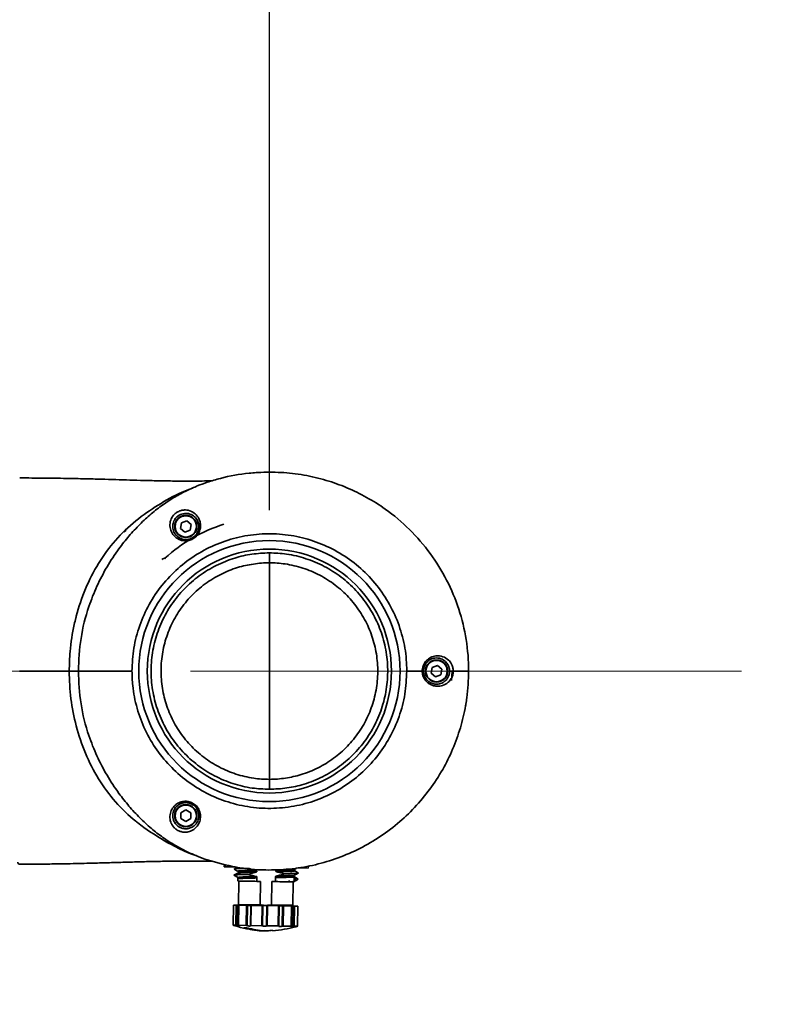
# Model space of a CAD drawing. Header units: millimetres. Extents: x 3 to 297, y 2 to 209.
# Tile 42 of 46: x 182.4 to 187.05, y 151.01 to 157.13. Entities that reach past the tile are written whole.
import ezdxf

# ---------------------------------------------------------------- set-up
doc = ezdxf.new("R2010")
doc.units = ezdxf.units.MM
doc.linetypes.add('CENTERX2', pattern=[20.32, 12.7, -2.54, 2.54, -2.54])
doc.layers.add('尺寸线', color=5, linetype='Continuous')
doc.styles.add('SLDTEXTSTYLE2', font='TXT', dxfattribs={"width": 0.7})
doc.dimstyles.new('SLDDIMSTYLE1', dxfattribs={"dimtxt": 3, "dimasz": 3, "dimexe": 0, "dimexo": 0.0625, "dimgap": 0.75, "dimtad": 2, "dimlfac": 40, "dimrnd": 1e-09, "dimzin": 12, "dimdsep": 46, "dimtxsty": 'SLDTEXTSTYLE2', "dimsah": 1, "dimcen": 0.09, "dimadec": 0, "dimazin": 3, "dimtfac": 1, "dimtmove": 0, "dimatfit": 0, "dimfxl": 0, "dimfrac": 2, "dimtolj": 1, "dimtzin": 12, "dimarcsym": 0})
doc.dimstyles.new('SLDDIMSTYLE2', dxfattribs={"dimtxt": 0.18, "dimasz": 0.9, "dimexe": 0, "dimexo": 0.0625, "dimgap": 0, "dimtad": 0, "dimtih": 1, "dimtoh": 1, "dimdec": 0, "dimrnd": 1e-09, "dimzin": 0, "dimdsep": 46, "dimtxsty": 'Standard', "dimblk1": 'DOT', "dimblk2": 'DOT', "dimsah": 1, "dimcen": 0.09, "dimadec": 0, "dimazin": 0, "dimtfac": 0.9, "dimtdec": 0, "dimtofl": 0, "dimtmove": 0, "dimatfit": 3, "dimldrblk": 'DOT', "dimfxl": 0, "dimfrac": 2, "dimtolj": 1, "dimtzin": 0, "dimarcsym": 0})
doc.dimstyles.new('SLDDIMSTYLE7', dxfattribs={"dimtxt": 3, "dimasz": 3, "dimexe": 0, "dimexo": 0.0625, "dimgap": 0.75, "dimtad": 0, "dimtih": 1, "dimtoh": 1, "dimlfac": 40, "dimrnd": 1e-09, "dimzin": 12, "dimdsep": 46, "dimtxsty": 'SLDTEXTSTYLE2', "dimsah": 1, "dimcen": 0, "dimadec": 0, "dimazin": 3, "dimtfac": 1, "dimtofl": 0, "dimtmove": 0, "dimatfit": 3, "dimfxl": 0, "dimfrac": 2, "dimtolj": 1, "dimtzin": 12, "dimarcsym": 0})

# ---------------------------------------------------------------- blocks, each defined once
blk = doc.blocks.new('_D_5')
at = {"layer": '尺寸线'}
for p, q in [((173.3283, 175.598), (181.8585, 181.6196)), ((181.8585, 181.6196), (192.1752, 181.6196)), ((141.4263, 153.0777), (173.3283, 175.598))]:
    blk.add_line(p, q, dxfattribs=at)
blk.add_solid([(173.3283, 175.598), (176.0387, 176.9604), (175.5197, 177.6957)], dxfattribs=at)
at = {"layer": '尺寸线', "insert": (183.446, 185.4868), "char_height": 3, "attachment_point": 1, "style": 'SLDTEXTSTYLE2'}
blk.add_mtext('R1562', dxfattribs=at)
blk = doc.blocks.new('_D_6')
at = {"layer": '尺寸线'}
for p, q in [((180.4996, 154.0776), (180.4996, 159.3779)), ((183.9496, 154.0776), (183.9496, 159.3779)), ((180.4996, 158.3779), (174.4996, 158.3779)), ((180.4996, 158.3779), (183.9496, 158.3779)), ((183.9496, 158.3779), (192.2629, 158.3779))]:
    blk.add_line(p, q, dxfattribs=at)
for points in [[(180.4996, 158.3779), (177.4996, 158.8279), (177.4996, 157.9279)], [(183.9496, 158.3779), (186.9496, 157.9279), (186.9496, 158.8279)]]:
    blk.add_solid(points, dxfattribs=at)
at = {"layer": '尺寸线', "insert": (187.0254, 162.2451), "char_height": 3, "attachment_point": 1, "rotation": 0, "style": 'SLDTEXTSTYLE2'}
blk.add_mtext('138', dxfattribs=at)
blk = doc.blocks.new('_Dot')
at = {"color": 0, "linetype": 'ByBlock', "lineweight": -2}
blk.add_line((-0.5, 0), (-1, 0), dxfattribs=at)
at = {"color": 0, "linetype": 'ByBlock', "const_width": 0.5}
blk.add_lwpolyline([(-0.25, 0, 1), (0.25, 0, 1)], format="xyb", close=True, dxfattribs=at)

msp = doc.modelspace()

# ---------------------------------------------------------------- linework, layer by layer
at = {"color": 7, "linetype": 'Continuous', "lineweight": 35}
for p, q in [((183.40299, 153.9988), (183.39731, 153.96338)), ((183.43651, 154.01159), (183.40299, 153.9988)), ((183.46435, 153.98895), (183.43651, 154.01159)), ((183.45866, 153.95353), (183.46435, 153.98895)), ((183.39731, 153.96338), (183.42514, 153.94074)), ((183.42514, 153.94074), (183.45866, 153.95353)), ((183.94958, 153.75032), (183.94958, 153.81213)), ((184.80267, 153.07764), (184.89825, 153.07764)), ((184.95924, 153.1003), (184.95356, 153.06488)), ((184.99276, 153.11308), (184.95924, 153.1003)), ((185.0206, 153.09045), (184.99276, 153.11308)), ((185.01491, 153.05503), (185.0206, 153.09045)), ((185.08434, 153.07764), (185.0803, 153.01934)), ((184.95356, 153.06488), (184.98139, 153.04224)), ((184.98139, 153.04224), (185.01491, 153.05503)), ((183.94958, 152.34315), (183.94958, 152.40497)), ((183.43083, 152.21504), (183.39976, 152.1971)), ((183.46189, 152.1971), (183.43083, 152.21504)), ((183.39976, 152.1971), (183.39976, 152.16122)), ((183.39976, 152.16122), (183.43083, 152.14329)), ((183.43083, 152.14329), (183.46189, 152.16122)), ((183.46189, 152.16122), (183.46189, 152.1971)), ((183.66974, 151.8619), (183.66998, 151.8778)), ((183.66974, 151.8619), (183.6773, 151.86178)), ((183.67752, 151.8759), (183.6773, 151.86178)), ((183.6773, 151.86178), (183.73758, 151.86083)), ((183.73125, 151.84716), (183.73032, 151.84737)), ((183.75024, 151.85877), (183.73046, 151.84774)), ((184.10746, 151.84697), (184.11581, 151.85162)), ((184.11841, 151.85487), (184.19119, 151.85373)), ((184.19119, 151.85373), (184.19139, 151.86648)), ((183.73064, 151.80967), (183.72973, 151.80988)), ((183.7298, 151.80978), (183.75477, 151.79481)), ((183.75275, 151.823), (183.72988, 151.81025)), ((183.75433, 151.78654), (183.75412, 151.77306)), ((183.75446, 151.79518), (183.75433, 151.78654)), ((183.75515, 151.82664), (183.75609, 151.82691)), ((183.87153, 151.79207), (183.87121, 151.77123)), ((183.87167, 151.8007), (183.87153, 151.79207)), ((183.87221, 151.83531), (183.87217, 151.83246)), ((183.98781, 151.7694), (183.9882, 151.7943)), ((183.9882, 151.7943), (183.98829, 151.80004)), ((183.98883, 151.83468), (183.98888, 151.83754)), ((184.10434, 151.79951), (184.10327, 151.79983)), ((184.10443, 151.80587), (184.10344, 151.80557)), ((184.1039, 151.77065), (184.10435, 151.79951)), ((184.10458, 151.79981), (184.10467, 151.80555)), ((184.11156, 151.7958), (184.10458, 151.79998)), ((184.12981, 151.82271), (184.10734, 151.83618)), ((184.11121, 151.77522), (184.11154, 151.7958)), ((184.11121, 151.77522), (184.1279, 151.78573)), ((184.1279, 151.78573), (184.11154, 151.7958)), ((184.12908, 151.82281), (184.12987, 151.82263)), ((183.76036, 151.77297), (183.75809, 151.62798)), ((183.89414, 151.77087), (183.87121, 151.77123)), ((183.89187, 151.62589), (183.89414, 151.77087)), ((183.96488, 151.76976), (183.96261, 151.62478)), ((183.98781, 151.7694), (183.96488, 151.76976)), ((184.07283, 151.76807), (184.07295, 151.77607)), ((184.09555, 151.6227), (184.09782, 151.76768)), ((184.10406, 151.76758), (184.10412, 151.77095)), ((183.72708, 151.62347), (183.72513, 151.49847)), ((183.72709, 151.62347), (183.72513, 151.49848)), ((183.72708, 151.62347), (183.72709, 151.62347)), ((183.74338, 151.62321), (183.72709, 151.62347)), ((183.74143, 151.49823), (183.74338, 151.62321)), ((183.74338, 151.62321), (183.74878, 151.62313)), ((183.74878, 151.62313), (183.74681, 151.49702)), ((183.7587, 151.62297), (183.74878, 151.62313)), ((183.7587, 151.62297), (183.75674, 151.49773)), ((183.75952, 151.62296), (183.75756, 151.49798)), ((183.75809, 151.62798), (183.76301, 151.62291)), ((183.75809, 151.62798), (183.89187, 151.62589)), ((183.7587, 151.62297), (183.75952, 151.62296)), ((183.80786, 151.6222), (183.75952, 151.62296)), ((183.8059, 151.49722), (183.80786, 151.6222)), ((183.80786, 151.6222), (183.814, 151.62211)), ((183.814, 151.62211), (183.81202, 151.496)), ((183.834, 151.62179), (183.814, 151.62211)), ((183.834, 151.62179), (183.83203, 151.49598)), ((183.834, 151.62179), (183.83675, 151.62175)), ((183.83675, 151.62175), (183.8348, 151.49677)), ((183.90418, 151.62069), (183.83675, 151.62175)), ((183.90222, 151.49571), (183.90418, 151.62069)), ((183.90418, 151.62069), (183.90942, 151.62061)), ((183.90942, 151.62061), (183.90745, 151.4945)), ((183.93305, 151.62024), (183.90942, 151.62061)), ((183.93107, 151.49413), (183.93305, 151.62024)), ((183.93305, 151.62024), (183.9381, 151.62016)), ((183.9381, 151.62016), (183.93614, 151.49518)), ((184.00655, 151.61909), (183.9381, 151.62016)), ((184.09555, 151.6227), (183.96261, 151.62478)), ((184.0046, 151.49411), (184.00655, 151.61909)), ((184.00655, 151.61909), (184.00956, 151.61904)), ((184.00759, 151.49316), (184.00956, 151.61904)), ((184.03028, 151.61872), (184.00956, 151.61904)), ((184.02831, 151.49261), (184.03028, 151.61872)), ((184.03028, 151.61872), (184.03641, 151.61862)), ((184.03641, 151.61862), (184.03445, 151.49364)), ((184.08754, 151.61782), (184.03641, 151.61862)), ((184.08558, 151.49284), (184.08754, 151.61782)), ((184.08656, 151.49253), (184.08852, 151.61781)), ((184.08754, 151.61782), (184.08852, 151.61781)), ((184.09977, 151.61763), (184.08852, 151.61781)), ((184.09047, 151.61778), (184.09555, 151.6227)), ((184.0978, 151.49152), (184.09977, 151.61763)), ((184.09977, 151.61763), (184.10533, 151.61754)), ((184.10533, 151.61754), (184.10337, 151.49256)), ((184.12544, 151.61723), (184.10533, 151.61754)), ((184.12348, 151.49224), (184.12544, 151.61723)), ((184.12352, 151.49222), (184.12547, 151.61723)), ((184.12445, 151.49221), (184.1264, 151.61721)), ((184.12544, 151.61723), (184.12547, 151.61723)), ((184.12547, 151.61723), (184.1264, 151.61721)), ((183.74143, 151.49823), (183.72513, 151.49848)), ((183.8059, 151.49722), (183.75756, 151.49798)), ((183.8045, 151.48227), (183.80444, 151.47884)), ((183.90222, 151.49571), (183.8348, 151.49677)), ((184.0046, 151.49411), (183.93614, 151.49518)), ((184.08558, 151.49284), (184.03445, 151.49364)), ((184.12348, 151.49224), (184.10337, 151.49256))]:
    msp.add_line(p, q, dxfattribs=at)
at = {"color": 7, "linetype": 'Continuous', "lineweight": 35, "flags": 128}
msp.add_lwpolyline([(184.89825, 153.07764), (184.89987, 153.07764), (184.90135, 153.07764), (184.90265, 153.07765), (184.90376, 153.07765), (184.90465, 153.07765), (184.9053, 153.07765), (184.90569, 153.07765), (184.90583, 153.07765)], dxfattribs=at)
at = {"color": 7, "linetype": 'Continuous', "lineweight": 35}
for centre, radius in [((183.43083, 153.97616), 0.06875), ((183.43083, 153.97616), 0.06625), ((183.94958, 153.07764), 0.81096), ((183.94958, 153.07764), 0.75797), ((184.98708, 153.07766), 0.06875), ((184.98708, 153.07766), 0.06625), ((183.43083, 152.17916), 0.06875), ((183.43083, 152.17916), 0.06625)]:
    msp.add_circle(centre, radius, dxfattribs=at)
for centre, radius, start, end in [((183.94958, 153.07766), 0.955, 107.182332, 132.805441), ((183.29967, 153.75333), 0.025, 72.466666, 133.88654), ((185.0774, 131.54038), 21.53727, 89.96358, 90.024141), ((182.39958, 151.89015), 0.0125, 179.9999, 272.92012), ((183.95521, 152.21222), 0.75, 252.991194, 264.243664), ((183.91683, 152.21282), 0.75, 274.00687, 285.201227)]:
    msp.add_arc(centre, radius, start, end, dxfattribs=at)
for points, knots in [([(185.18669, 153.07764), (185.18669, 153.07764), (185.18669, 153.143), (185.17603, 153.27396), (185.13001, 153.46498), (185.05424, 153.64526), (184.95124, 153.81249), (184.82242, 153.96126), (184.6866, 154.07574), (184.5541, 154.1594), (184.43122, 154.2193), (184.30078, 154.26608), (184.16382, 154.29804), (184.02198, 154.31438), (183.92302, 154.31439), (183.85699, 154.3102), (183.77853, 154.30336), (183.6758, 154.2856), (183.59072, 154.25922), (183.56327, 154.25072)], [0, 0, 0, 0, 0.0000006, 0.0810064, 0.1620194, 0.2433211, 0.32464, 0.4087623, 0.4929051, 0.5521295, 0.6115287, 0.6707647, 0.7332847, 0.7959939, 0.858517, 0.8634505, 0.8831873, 0.9623124, 1, 1, 1, 1]), ([(183.59494, 154.26005), (183.5889, 154.25988), (183.56472, 154.25919), (183.51295, 154.25833), (183.44568, 154.2579), (183.36452, 154.25828), (183.27248, 154.25972), (183.17619, 154.26204), (183.0836, 154.26466), (182.99515, 154.26728), (182.9025, 154.26995), (182.8, 154.27262), (182.68124, 154.27513), (182.54587, 154.27715), (182.44972, 154.27743), (182.3996, 154.27758)], [0, 0, 0, 0, 0.0168849, 0.0676187, 0.1243407, 0.1874021, 0.2702554, 0.3552434, 0.4286847, 0.5023811, 0.5769749, 0.6609288, 0.7592255, 0.8744957, 1, 1, 1, 1]), ([(183.56327, 154.25072), (183.54331, 154.24353), (183.50339, 154.22916), (183.43499, 154.19881), (183.36223, 154.16021), (183.28803, 154.11246), (183.21556, 154.05586), (183.14458, 153.99018), (183.07726, 153.91729), (183.00785, 153.82974), (182.93967, 153.72621), (182.87684, 153.60581), (182.81885, 153.45829), (182.77316, 153.2817), (182.76676, 153.14566), (182.76356, 153.07764)], [0, 0, 0, 0, 0.0602166, 0.1204296, 0.1832653, 0.2461087, 0.3089355, 0.3717638, 0.434601, 0.497445, 0.5812339, 0.6650185, 0.7488046, 0.8743998, 1, 1, 1, 1]), ([(183.47246, 154.21453), (183.45075, 154.20625), (183.37673, 154.17802), (183.25803, 154.11078), (183.11698, 154.01385), (182.99044, 153.8933), (182.88507, 153.74985), (182.8043, 153.58985), (182.76474, 153.47274), (182.74537, 153.39767), (182.7284, 153.32579), (182.71062, 153.21557), (182.70805, 153.11835), (182.70697, 153.07764)], [0, 0, 0, 0, 0.0491827, 0.1676764, 0.2857433, 0.4070372, 0.5283218, 0.6490308, 0.7697977, 0.7768623, 0.8051245, 0.9184129, 1, 1, 1, 1]), ([(183.43004, 153.88689), (183.42763, 153.88692), (183.41296, 153.88711), (183.38503, 153.89492), (183.3541, 153.91866), (183.33507, 153.9519), (183.32982, 153.98813), (183.33685, 154.02005), (183.35156, 154.04397), (183.36809, 154.05997), (183.38631, 154.07106), (183.40756, 154.07788), (183.42735, 154.07938), (183.45446, 154.07599), (183.48276, 154.06263), (183.50719, 154.03626), (183.52014, 154.00648), (183.52318, 153.9764), (183.51744, 153.94775), (183.50355, 153.92217), (183.48221, 153.90185), (183.45637, 153.88923), (183.43835, 153.88763), (183.43004, 153.88689)], [0, 0, 0, 0, 0.01075578, 0.06558536, 0.13050411, 0.20330019, 0.2735753, 0.34063301, 0.3845664, 0.41261471, 0.44362475, 0.47452647, 0.51093569, 0.54017139, 0.61973485, 0.68749191, 0.74404184, 0.79286949, 0.83715412, 0.87918893, 0.92064278, 0.96335728, 1, 1, 1, 1]), ([(183.43262, 153.89493), (183.43975, 153.89563), (183.45518, 153.89715), (183.47745, 153.90807), (183.49594, 153.92547), (183.50808, 153.94728), (183.5132, 153.97162), (183.51076, 153.99706), (183.49982, 154.0221), (183.47908, 154.04412), (183.45511, 154.05521), (183.43192, 154.05795), (183.41506, 154.05661), (183.39769, 154.05102), (183.38676, 154.04466), (183.37743, 154.03771), (183.36659, 154.02728), (183.35396, 154.00684), (183.34783, 153.97988), (183.35213, 153.94799), (183.36887, 153.91999), (183.39583, 153.90093), (183.41796, 153.89496), (183.43056, 153.89494), (183.43262, 153.89493)], [0, 0, 0, 0, 0.0357739, 0.0774505, 0.1179032, 0.158996, 0.2025451, 0.2510839, 0.3080688, 0.3771856, 0.4586493, 0.4883179, 0.5247431, 0.5550485, 0.5800576, 0.5852843, 0.6128651, 0.6569692, 0.7254579, 0.7973765, 0.8810799, 0.9356543, 0.9894852, 1, 1, 1, 1]), ([(183.04855, 153.9418), (183.05073, 153.94418), (183.05472, 153.94855), (183.05922, 153.95233), (183.06126, 153.95404)], [0, 0, 0, 0, 0.5448375, 1, 1, 1, 1]), ([(183.09648, 153.07764), (183.09887, 153.1256), (183.10365, 153.22152), (183.14096, 153.36139), (183.19993, 153.49305), (183.28021, 153.61315), (183.37976, 153.71774), (183.49518, 153.80454), (183.62376, 153.87027), (183.7614, 153.91397), (183.90449, 153.93344), (184.04883, 153.92911), (184.1903, 153.90012), (184.32508, 153.84826), (184.44898, 153.77407), (184.55899, 153.68052), (184.65133, 153.56951), (184.72425, 153.44482), (184.77438, 153.3095), (184.79931, 153.18544), (184.80174, 153.10758), (184.80267, 153.07764)], [0, 0, 0, 0, 0.05369255, 0.10738511, 0.16107767, 0.21477023, 0.26846278, 0.32215534, 0.3758479, 0.42954045, 0.48323301, 0.53692557, 0.59061812, 0.64431068, 0.69800324, 0.7516958, 0.80538835, 0.85908091, 0.91277347, 0.96646602, 1, 1, 1, 1]), ([(183.94958, 152.34315), (183.91395, 152.34466), (183.83705, 152.34791), (183.72155, 152.37615), (183.60688, 152.42391), (183.50214, 152.49098), (183.40983, 152.57425), (183.33316, 152.67214), (183.27363, 152.78129), (183.23369, 152.89903), (183.21364, 153.02174), (183.21492, 153.14606), (183.23662, 153.26849), (183.27898, 153.38538), (183.33998, 153.49372), (183.41865, 153.59001), (183.51207, 153.67203), (183.61817, 153.73693), (183.72892, 153.78128), (183.84047, 153.80736), (183.91321, 153.81054), (183.94958, 153.81213)], [0, 0, 0, 0, 0.046328, 0.1000196, 0.1537112, 0.2074028, 0.2610944, 0.3147861, 0.3684777, 0.4221693, 0.4758609, 0.5295525, 0.5832442, 0.6369358, 0.6906274, 0.744319, 0.7980106, 0.8517022, 0.9053939, 0.9526969, 1, 1, 1, 1]), ([(183.94958, 153.81213), (183.9852, 153.81063), (184.06211, 153.80738), (184.1776, 153.77914), (184.29227, 153.73137), (184.39701, 153.66431), (184.48932, 153.58104), (184.56599, 153.48315), (184.62552, 153.374), (184.66547, 153.25626), (184.68551, 153.13355), (184.68423, 153.00923), (184.66253, 152.8868), (184.62017, 152.76991), (184.55917, 152.66157), (184.48051, 152.56528), (184.38708, 152.48326), (184.28099, 152.41836), (184.17023, 152.37401), (184.05869, 152.34792), (183.98595, 152.34474), (183.94958, 152.34315)], [0, 0, 0, 0, 0.046328, 0.1000196, 0.1537112, 0.2074028, 0.2610944, 0.3147861, 0.3684777, 0.4221693, 0.4758609, 0.5295525, 0.5832442, 0.6369358, 0.6906274, 0.744319, 0.7980106, 0.8517022, 0.9053939, 0.9526969, 1, 1, 1, 1]), ([(183.94958, 153.75032), (183.94958, 153.75032), (183.91629, 153.75032), (183.84963, 153.74528), (183.74749, 153.72226), (183.64606, 153.68138), (183.54889, 153.62202), (183.46333, 153.54688), (183.39129, 153.4587), (183.33542, 153.35948), (183.29663, 153.25242), (183.27675, 153.1403), (183.27558, 153.02644), (183.29394, 152.91406), (183.33052, 152.80623), (183.38504, 152.70627), (183.45526, 152.61662), (183.5398, 152.54034), (183.63572, 152.47899), (183.74075, 152.43498), (183.8465, 152.41007), (183.91698, 152.40497), (183.94958, 152.40497), (183.94958, 152.40497)], [0, 0, 0, 0, 0.0000007, 0.0473034, 0.0946061, 0.1482978, 0.2019894, 0.255681, 0.3093726, 0.3630642, 0.4167558, 0.4704475, 0.5241391, 0.5778307, 0.6315223, 0.6852139, 0.7389056, 0.7925972, 0.8462888, 0.8999804, 0.953672, 0.9999993, 1, 1, 1, 1]), ([(183.94958, 152.40497), (183.94958, 152.40497), (183.98286, 152.40497), (184.04952, 152.41001), (184.15166, 152.43302), (184.25309, 152.47391), (184.35026, 152.53327), (184.43582, 152.60841), (184.50786, 152.69659), (184.56373, 152.79581), (184.60252, 152.90286), (184.6224, 153.01498), (184.62357, 153.12885), (184.60521, 153.24122), (184.56863, 153.34906), (184.51411, 153.44902), (184.44389, 153.53867), (184.35936, 153.61495), (184.26343, 153.6763), (184.1584, 153.72031), (184.05265, 153.74522), (183.98217, 153.75032), (183.94958, 153.75032), (183.94958, 153.75032)], [0, 0, 0, 0, 0.0000007, 0.0473034, 0.0946061, 0.1482978, 0.2019894, 0.255681, 0.3093726, 0.3630642, 0.4167558, 0.4704475, 0.5241391, 0.5778307, 0.6315223, 0.6852139, 0.7389056, 0.7925972, 0.8462888, 0.8999804, 0.953672, 0.9999993, 1, 1, 1, 1]), ([(183.94958, 153.07764), (183.94958, 153.20124), (183.94958, 153.42607), (183.94958, 153.64964), (183.94958, 153.75032)], [0, 0, 0, 0, 0.54968765, 1, 1, 1, 1]), ([(184.89825, 153.07764), (184.89825, 153.07764), (184.89825, 153.08036), (184.89882, 153.09336), (184.90522, 153.11757), (184.92413, 153.14458), (184.95188, 153.16429), (184.98779, 153.17446), (185.02712, 153.16979), (185.05957, 153.15075), (185.07929, 153.12574), (185.08898, 153.10144), (185.09109, 153.08555), (185.09109, 153.07764), (185.09109, 153.07764)], [0, 0, 0, 0, 0.0000043, 0.023516, 0.1125834, 0.2129282, 0.3137119, 0.433377, 0.5942496, 0.7524359, 0.8635146, 0.9315866, 0.9999957, 1, 1, 1, 1]), ([(185.06833, 153.07765), (185.06803, 153.08303), (185.06765, 153.0899), (185.06472, 153.10263), (185.05824, 153.11922), (185.04154, 153.14051), (185.01438, 153.15679), (184.98139, 153.16097), (184.95109, 153.15235), (184.92764, 153.13541), (184.91174, 153.1121), (184.90619, 153.0912), (184.90589, 153.07999), (184.90583, 153.07765)], [0, 0, 0, 0, 0.0524518, 0.0669756, 0.1346627, 0.247373, 0.4093845, 0.5729031, 0.6925911, 0.7920008, 0.8901559, 0.9770593, 1, 1, 1, 1]), ([(182.70697, 153.07764), (182.69826, 153.07764), (182.67813, 153.07764), (182.63414, 153.07764), (182.5794, 153.07764), (182.52108, 153.07764), (182.46319, 153.07764), (182.4213, 153.07764), (182.39922, 153.07764)], [0, 0, 0, 0, 0.1550207, 0.3587064, 0.5625196, 0.6962225, 0.8397982, 1, 1, 1, 1]), ([(182.70697, 153.07764), (182.70697, 153.07764), (182.70697, 153.02026), (182.71436, 152.90534), (182.74755, 152.73342), (182.80427, 152.56552), (182.88502, 152.40547), (182.99044, 152.26216), (183.07841, 152.17779), (183.14051, 152.12857), (183.21141, 152.07536), (183.31754, 152.00982), (183.42914, 151.95455), (183.48278, 151.93488), (183.49882, 151.929)], [0, 0, 0, 0, 0.00000098, 0.1127689, 0.2255316, 0.34389104, 0.4621937, 0.581061, 0.69993657, 0.70856319, 0.74307596, 0.88139858, 0.96454033, 1, 1, 1, 1]), ([(182.70697, 153.07764), (182.71669, 153.07764), (182.73757, 153.07764), (182.75451, 153.07764), (182.76356, 153.07764)], [0, 0, 0, 0, 0.4658631, 1, 1, 1, 1]), ([(182.76356, 153.07764), (182.77462, 153.07764), (182.79804, 153.07764), (182.84721, 153.07764), (182.9122, 153.07764), (182.99614, 153.07764), (183.0618, 153.07764), (183.09648, 153.07764)], [0, 0, 0, 0, 0.1627491, 0.3442873, 0.5420612, 0.7580849, 1, 1, 1, 1]), ([(182.76356, 153.07764), (182.76676, 153.00963), (182.77316, 152.87359), (182.81885, 152.69699), (182.87684, 152.54947), (182.93966, 152.42908), (183.00785, 152.32555), (183.07725, 152.238), (183.14458, 152.16512), (183.21555, 152.09944), (183.28802, 152.04284), (183.36222, 151.99508), (183.43498, 151.95648), (183.50339, 151.92613), (183.54331, 151.91176), (183.56327, 151.90457)], [0, 0, 0, 0, 0.1255981, 0.2511991, 0.3349775, 0.4187697, 0.5025485, 0.5653984, 0.6282279, 0.6910579, 0.7538849, 0.8167321, 0.8795581, 0.9397796, 1, 1, 1, 1]), ([(184.80267, 153.07764), (184.80028, 153.02969), (184.7955, 152.93377), (184.75819, 152.7939), (184.69922, 152.66224), (184.61894, 152.54214), (184.5194, 152.43755), (184.40397, 152.35075), (184.27539, 152.28502), (184.13775, 152.24132), (183.99466, 152.22185), (183.85032, 152.22618), (183.70885, 152.25517), (183.57407, 152.30703), (183.45018, 152.38122), (183.34016, 152.47476), (183.24782, 152.58578), (183.1749, 152.71047), (183.12477, 152.84579), (183.09984, 152.96985), (183.09742, 153.04771), (183.09648, 153.07764)], [0, 0, 0, 0, 0.0536926, 0.1073851, 0.1610777, 0.2147702, 0.2684628, 0.3221553, 0.3758479, 0.4295405, 0.483233, 0.5369256, 0.5906181, 0.6443107, 0.6980032, 0.7516958, 0.8053884, 0.8590809, 0.9127735, 0.966466, 1, 1, 1, 1]), ([(183.56327, 151.90457), (183.62285, 151.88761), (183.74201, 151.85368), (183.91409, 151.8386), (184.07313, 151.8447), (184.21778, 151.86778), (184.3594, 151.90772), (184.496, 151.965), (184.62578, 152.0386), (184.7453, 152.12672), (184.85265, 152.22834), (184.94697, 152.34126), (185.02637, 152.46289), (185.08975, 152.59129), (185.13763, 152.72383), (185.16034, 152.81899), (185.17121, 152.88201), (185.18227, 152.95333), (185.18472, 153.02226), (185.18669, 153.07764)], [0, 0, 0, 0, 0.0811693, 0.1623445, 0.2264003, 0.2906562, 0.3547069, 0.4191252, 0.4837563, 0.5481563, 0.6103432, 0.6727449, 0.7349097, 0.7933726, 0.8520381, 0.9104878, 0.9146783, 0.9314425, 1, 1, 1, 1]), ([(183.94958, 152.40497), (183.94958, 152.53256), (183.94958, 152.75624), (183.94958, 152.98106), (183.94958, 153.07764)], [0, 0, 0, 0, 0.57039067, 1, 1, 1, 1]), ([(185.09109, 153.07764), (185.09109, 153.07764), (185.09109, 153.07595), (185.09086, 153.06739), (185.08798, 153.05048), (185.07788, 153.02728), (185.0577, 153.0032), (185.0278, 152.98638), (184.99308, 152.98142), (184.96181, 152.98735), (184.93546, 153.00149), (184.9149, 153.02226), (184.90143, 153.04831), (184.89826, 153.06794), (184.89825, 153.07764), (184.89825, 153.07764)], [0, 0, 0, 0, 0.0000043, 0.0146778, 0.0740443, 0.1487718, 0.2564972, 0.4108737, 0.540625, 0.6494629, 0.7444795, 0.8316141, 0.9160143, 0.9999957, 1, 1, 1, 1]), ([(184.90583, 153.07765), (184.9066, 153.06924), (184.90814, 153.05236), (184.91995, 153.02986), (184.93717, 153.01197), (184.95943, 152.99986), (184.98575, 152.99487), (185.01493, 152.99924), (185.03998, 153.01363), (185.05704, 153.03419), (185.06561, 153.05411), (185.06818, 153.0688), (185.0683, 153.07619), (185.06833, 153.07765)], [0, 0, 0, 0, 0.0819537, 0.1644087, 0.2499438, 0.3441319, 0.4534603, 0.585502, 0.7436547, 0.8531664, 0.9276809, 0.9857298, 1, 1, 1, 1]), ([(185.09109, 153.07764), (185.10904, 153.07764), (185.13848, 153.07764), (185.16381, 153.07764), (185.17609, 153.07764), (185.1805, 153.07764), (185.18269, 153.07764), (185.18381, 153.07764), (185.18467, 153.07764), (185.18539, 153.07764), (185.18583, 153.07764), (185.18614, 153.07764), (185.18637, 153.07764), (185.18656, 153.07764), (185.18664, 153.07764), (185.18669, 153.07764)], [0, 0, 0, 0, 0.0921233, 0.1511009, 0.2168833, 0.299062, 0.3460397, 0.3995167, 0.4604417, 0.5331914, 0.6269481, 0.698054, 0.782514, 0.882454, 1, 1, 1, 1]), ([(183.43979, 152.07765), (183.43694, 152.0773), (183.42627, 152.07597), (183.40846, 152.07717), (183.38649, 152.08424), (183.36783, 152.09545), (183.35136, 152.11162), (183.33693, 152.13542), (183.32975, 152.16711), (183.33477, 152.20167), (183.35095, 152.23135), (183.37373, 152.25268), (183.40127, 152.26599), (183.42641, 152.26934), (183.45059, 152.26672), (183.47361, 152.25884), (183.49848, 152.23973), (183.51704, 152.21084), (183.52396, 152.17598), (183.51755, 152.13723), (183.49701, 152.10532), (183.46904, 152.08476), (183.44845, 152.07976), (183.43979, 152.07765)], [0, 0, 0, 0, 0.0152839, 0.0572296, 0.0866519, 0.1172432, 0.149049, 0.1898246, 0.2558782, 0.3289721, 0.3898828, 0.4414675, 0.488416, 0.5351529, 0.553951, 0.5954609, 0.6385989, 0.6870426, 0.7439949, 0.8009625, 0.8836148, 0.9510568, 1, 1, 1, 1]), ([(183.44245, 152.09875), (183.44985, 152.10048), (183.46749, 152.10461), (183.49114, 152.12171), (183.50856, 152.14837), (183.51389, 152.18114), (183.50772, 152.21078), (183.49153, 152.23547), (183.47003, 152.25187), (183.45023, 152.25876), (183.42948, 152.26119), (183.40792, 152.25856), (183.38446, 152.24746), (183.36521, 152.22951), (183.35172, 152.20448), (183.34777, 152.17536), (183.35402, 152.14859), (183.36645, 152.12827), (183.38028, 152.1147), (183.39143, 152.10785), (183.4022, 152.10288), (183.41609, 152.09845), (183.43098, 152.09741), (183.44001, 152.09846), (183.44245, 152.09875)], [0, 0, 0, 0, 0.0500001, 0.1190645, 0.2028621, 0.2596422, 0.3156471, 0.3629723, 0.4050637, 0.4455688, 0.4639247, 0.5096844, 0.5560355, 0.6076041, 0.6693301, 0.7441325, 0.8115863, 0.8525475, 0.8838378, 0.9109229, 0.9149667, 0.9424981, 0.9844994, 1, 1, 1, 1]), ([(182.3996, 151.87769), (182.43419, 151.87776), (182.5008, 151.87791), (182.59365, 151.87889), (182.67534, 151.88014), (182.74779, 151.88155), (182.8162, 151.88311), (182.89421, 151.88512), (182.97995, 151.88756), (183.07706, 151.89044), (183.17406, 151.8932), (183.27445, 151.89561), (183.37066, 151.8971), (183.45871, 151.8974), (183.53384, 151.89674), (183.57803, 151.89567), (183.59785, 151.89519)], [0, 0, 0, 0, 0.0864709, 0.1665241, 0.23215, 0.2907191, 0.3477185, 0.4032684, 0.4858973, 0.5622639, 0.6463357, 0.7286402, 0.8134862, 0.8868556, 0.9492657, 1, 1, 1, 1]), ([(183.73041, 151.84726), (183.73416, 151.84501), (183.74165, 151.84053), (183.74914, 151.83604), (183.75288, 151.83379)], [0, 0, 0, 0, 0.5000372, 1, 1, 1, 1]), ([(183.73193, 151.84781), (183.73262, 151.84814), (183.73432, 151.84895), (183.75111, 151.85001), (183.77864, 151.85106), (183.80471, 151.85164), (183.81775, 151.85193)], [0, 0, 0, 0, 0.1863904, 0.4575962, 0.7287972, 1, 1, 1, 1]), ([(183.86515, 151.83953), (183.85718, 151.84126), (183.84521, 151.84387), (183.82947, 151.84829), (183.82166, 151.85072), (183.81775, 151.85193)], [0, 0, 0, 0, 0.4991227, 0.749478, 1, 1, 1, 1]), ([(184.10556, 151.847), (184.10487, 151.84661), (184.10314, 151.84563), (184.08135, 151.84434), (184.04531, 151.84306), (184.01249, 151.84234), (183.99607, 151.84198)], [0, 0, 0, 0, 0.1782653, 0.4521769, 0.7260884, 1, 1, 1, 1]), ([(184.07162, 151.84726), (184.07939, 151.84665), (184.09735, 151.84525), (184.10716, 151.84386), (184.10442, 151.84316), (184.10403, 151.84306)], [0, 0, 0, 0, 0.3963155, 0.9147557, 1, 1, 1, 1]), ([(183.73133, 151.81031), (183.73202, 151.81064), (183.73372, 151.81145), (183.75052, 151.81251), (183.77805, 151.81356), (183.80413, 151.81414), (183.81716, 151.81443)], [0, 0, 0, 0, 0.186987, 0.4579948, 0.7289983, 1, 1, 1, 1]), ([(183.86515, 151.83953), (183.84871, 151.83917), (183.81583, 151.83846), (183.77939, 151.83718), (183.75624, 151.83578), (183.7544, 151.83466), (183.75354, 151.83414)], [0, 0, 0, 0, 0.2585771, 0.5171543, 0.7757315, 1, 1, 1, 1]), ([(183.7546, 151.82297), (183.75535, 151.82337), (183.75724, 151.82437), (183.77934, 151.82566), (183.81562, 151.82694), (183.84852, 151.82765), (183.86497, 151.82801)], [0, 0, 0, 0, 0.1823949, 0.4549301, 0.7274651, 1, 1, 1, 1]), ([(183.75545, 151.78653), (183.75626, 151.78706), (183.75802, 151.78821), (183.78213, 151.78965), (183.82027, 151.79096), (183.85445, 151.7917), (183.87153, 151.79207)], [0, 0, 0, 0, 0.2211504, 0.4807669, 0.7403835, 1, 1, 1, 1]), ([(183.87167, 151.8007), (183.85458, 151.80033), (183.82041, 151.79959), (183.78227, 151.79828), (183.75815, 151.79684), (183.75639, 151.79569), (183.75559, 151.79516)], [0, 0, 0, 0, 0.2595845, 0.5191689, 0.7787534, 1, 1, 1, 1]), ([(183.75609, 151.82691), (183.7569, 151.82744), (183.75866, 151.82859), (183.78277, 151.83003), (183.82091, 151.83135), (183.85508, 151.83209), (183.87217, 151.83246)], [0, 0, 0, 0, 0.2210246, 0.4806831, 0.7403415, 1, 1, 1, 1]), ([(183.87221, 151.83531), (183.85512, 151.83494), (183.82095, 151.8342), (183.78281, 151.83289), (183.75869, 151.83145), (183.75693, 151.83029), (183.75612, 151.82976)], [0, 0, 0, 0, 0.2595407, 0.5190814, 0.7786221, 1, 1, 1, 1]), ([(183.81716, 151.81443), (183.82137, 151.81581), (183.82979, 151.81855), (183.84567, 151.82329), (183.85747, 151.82617), (183.86497, 151.82801)], [0, 0, 0, 0, 0.2670895, 0.5341834, 1, 1, 1, 1]), ([(183.87167, 151.8007), (183.8625, 151.80254), (183.84872, 151.8053), (183.83063, 151.81026), (183.82165, 151.81304), (183.81716, 151.81444)], [0, 0, 0, 0, 0.4987638, 0.7492675, 1, 1, 1, 1]), ([(183.87217, 151.83246), (183.87213, 151.83223), (183.87206, 151.83174), (183.87142, 151.83077), (183.86916, 151.82914), (183.86675, 151.82849), (183.86497, 151.82801)], [0, 0, 0, 0, 0.0773311, 0.1629524, 0.384578, 1, 1, 1, 1]), ([(183.86515, 151.83953), (183.8669, 151.83911), (183.86929, 151.83855), (183.87151, 151.83697), (183.87213, 151.83601), (183.87219, 151.83554), (183.87221, 151.83531)], [0, 0, 0, 0, 0.6149992, 0.836793, 0.9221969, 1, 1, 1, 1]), ([(184.10344, 151.80557), (184.10271, 151.80505), (184.10112, 151.8039), (184.07735, 151.80247), (184.03944, 151.80115), (184.00534, 151.80041), (183.98829, 151.80004)], [0, 0, 0, 0, 0.2176861, 0.4784574, 0.7392287, 1, 1, 1, 1]), ([(183.98829, 151.80004), (183.98833, 151.80027), (183.9884, 151.80075), (183.98904, 151.80172), (183.99129, 151.80336), (183.99371, 151.80401), (183.99549, 151.80449)], [0, 0, 0, 0, 0.077328, 0.1629303, 0.3844769, 1, 1, 1, 1]), ([(183.98883, 151.83468), (184.00588, 151.83505), (184.03998, 151.83579), (184.07789, 151.83711), (184.10168, 151.83855), (184.10327, 151.83969), (184.10399, 151.84021)], [0, 0, 0, 0, 0.26059807, 0.52119614, 0.7817942, 1, 1, 1, 1]), ([(183.99589, 151.83046), (183.99414, 151.83088), (183.99176, 151.83144), (183.98954, 151.83302), (183.98892, 151.83398), (183.98886, 151.83446), (183.98883, 151.83468)], [0, 0, 0, 0, 0.6150328, 0.8367893, 0.9221884, 1, 1, 1, 1]), ([(184.10403, 151.84306), (184.1033, 151.84254), (184.10171, 151.8414), (184.07794, 151.83996), (184.04002, 151.83865), (184.00593, 151.83791), (183.98888, 151.83754)], [0, 0, 0, 0, 0.2178488, 0.4785658, 0.7392829, 1, 1, 1, 1]), ([(184.0433, 151.81806), (184.03909, 151.81669), (184.03067, 151.81394), (184.01479, 151.80921), (184.00299, 151.80632), (183.99549, 151.80449)], [0, 0, 0, 0, 0.2670891, 0.5341826, 1, 1, 1, 1]), ([(184.10497, 151.80951), (184.10429, 151.80912), (184.10255, 151.80813), (184.08077, 151.80684), (184.04472, 151.80556), (184.0119, 151.80485), (183.99549, 151.80449)], [0, 0, 0, 0, 0.1782632, 0.4521753, 0.7260876, 1, 1, 1, 1]), ([(183.99589, 151.83046), (184.01229, 151.83082), (184.0451, 151.83154), (184.08131, 151.83282), (184.10413, 151.83421), (184.10581, 151.83532), (184.10658, 151.83583)], [0, 0, 0, 0, 0.2596446, 0.5192893, 0.778934, 1, 1, 1, 1]), ([(183.99589, 151.83046), (184.00387, 151.82873), (184.01583, 151.82612), (184.03157, 151.82171), (184.03939, 151.81928), (184.0433, 151.81806)], [0, 0, 0, 0, 0.4991228, 0.749478, 1, 1, 1, 1]), ([(184.12824, 151.82217), (184.12762, 151.82185), (184.12606, 151.82105), (184.10956, 151.81999), (184.08225, 151.81893), (184.05628, 151.81835), (184.0433, 151.81806)], [0, 0, 0, 0, 0.1819572, 0.4546416, 0.7273217, 1, 1, 1, 1]), ([(184.11154, 151.7958), (184.11049, 151.79641), (184.10845, 151.7976), (184.10626, 151.79878), (184.1048, 151.79949), (184.1045, 151.7995), (184.10435, 151.79951)], [0, 0, 0, 0, 0.2696078, 0.5244008, 0.7668937, 1, 1, 1, 1]), ([(184.10687, 151.80947), (184.11068, 151.8116), (184.11831, 151.81585), (184.12593, 151.8201), (184.12974, 151.82222)], [0, 0, 0, 0, 0.4999638, 1, 1, 1, 1]), ([(183.75521, 151.77305), (183.75595, 151.77304), (183.75762, 151.77301), (183.78174, 151.77263), (183.8204, 151.77203), (183.85457, 151.77149), (183.87121, 151.77123)], [0, 0, 0, 0, 0.21435938, 0.48075539, 0.74715139, 1, 1, 1, 1]), ([(184.07701, 151.76801), (184.08422, 151.7684), (184.09863, 151.7692), (184.10214, 151.77016), (184.1039, 151.77065)], [0, 0, 0, 0, 0.4999963, 1, 1, 1, 1]), ([(184.07701, 151.76801), (184.08691, 151.76785), (184.10288, 151.7676), (184.10158, 151.76762), (184.10109, 151.76763)], [0, 0, 0, 0, 0.6198666, 1, 1, 1, 1]), ([(184.1039, 151.77065), (184.10405, 151.77075), (184.10437, 151.77095), (184.10635, 151.77222), (184.10924, 151.774), (184.11121, 151.77522)], [0, 0, 0, 0, 0.2339669, 0.4766569, 1, 1, 1, 1]), ([(183.96261, 151.62478), (183.94591, 151.62278), (183.92214, 151.61992), (183.8988, 151.62452), (183.89187, 151.62589)], [0, 0, 0, 0, 0.7026147, 1, 1, 1, 1]), ([(183.72513, 151.49848), (183.72515, 151.49847), (183.7252, 151.49844), (183.72592, 151.49818), (183.72705, 151.49781), (183.72808, 151.49748), (183.72861, 151.4973)], [0, 0, 0, 0, 0.2426144, 0.4850735, 0.7319149, 1, 1, 1, 1]), ([(183.73587, 151.49501), (183.7358, 151.49504), (183.73527, 151.4952), (183.73313, 151.49586), (183.73059, 151.49667), (183.72896, 151.49719), (183.72861, 151.4973)], [0, 0, 0, 0, 0.0651941, 0.4682622, 0.8859127, 1, 1, 1, 1]), ([(183.74681, 151.49702), (183.74624, 151.49719), (183.74509, 151.49753), (183.74345, 151.49793), (183.74216, 151.49818), (183.74165, 151.49821), (183.74143, 151.49823)], [0, 0, 0, 0, 0.2646086, 0.5295112, 0.7865273, 1, 1, 1, 1]), ([(183.74681, 151.49702), (183.747, 151.49696), (183.74863, 151.49646), (183.75177, 151.49559), (183.75581, 151.49469), (183.75894, 151.49423), (183.76088, 151.49422), (183.76152, 151.49462), (183.76085, 151.49541), (183.75941, 151.49622), (183.75828, 151.49673), (183.75804, 151.49684)], [0, 0, 0, 0, 0.0196109, 0.1643066, 0.3055402, 0.4405825, 0.5705278, 0.6986198, 0.8285684, 0.9632184, 1, 1, 1, 1]), ([(183.75756, 151.49798), (183.7573, 151.49797), (183.75679, 151.49794), (183.75667, 151.4977), (183.75703, 151.49734), (183.7577, 151.49701), (183.75804, 151.49684)], [0, 0, 0, 0, 0.2426144, 0.4850735, 0.7319149, 1, 1, 1, 1]), ([(183.80444, 151.47884), (183.80243, 151.47934), (183.79842, 151.48035), (183.79456, 151.48166), (183.79296, 151.48263), (183.79386, 151.48313), (183.79706, 151.48313), (183.80215, 151.48264), (183.80858, 151.48173), (183.81569, 151.48048), (183.82116, 151.47934), (183.82396, 151.47868), (183.82465, 151.47852)], [0, 0, 0, 0, 0.1098312, 0.2197712, 0.3287175, 0.4357269, 0.5410066, 0.6454986, 0.7504355, 0.8568445, 0.9651616, 1, 1, 1, 1]), ([(183.81202, 151.496), (183.81155, 151.49617), (183.81059, 151.4965), (183.80886, 151.4969), (183.80721, 151.49716), (183.80631, 151.4972), (183.8059, 151.49722)], [0, 0, 0, 0, 0.2646086, 0.5295112, 0.7865273, 1, 1, 1, 1]), ([(183.81202, 151.496), (183.81218, 151.49594), (183.81346, 151.49544), (183.81628, 151.49458), (183.82065, 151.49368), (183.82485, 151.49319), (183.82837, 151.49316), (183.83102, 151.49352), (183.8318, 151.49406), (183.83218, 151.49432)], [0, 0, 0, 0, 0.0236684, 0.1983018, 0.3687567, 0.5317394, 0.6885705, 0.8431649, 1, 1, 1, 1]), ([(183.8348, 151.49677), (183.83433, 151.49676), (183.8334, 151.49674), (183.83247, 151.49652), (183.83195, 151.49616), (183.83208, 151.49585), (183.83215, 151.49568)], [0, 0, 0, 0, 0.2426144, 0.4850735, 0.7319149, 1, 1, 1, 1]), ([(183.83228, 151.49495), (183.83233, 151.49508), (183.83242, 151.49531), (183.83223, 151.49557), (183.83215, 151.49568)], [0, 0, 0, 0, 0.5928591, 1, 1, 1, 1]), ([(183.90745, 151.4945), (183.9072, 151.49467), (183.90669, 151.495), (183.90532, 151.49539), (183.90376, 151.49565), (183.9027, 151.49569), (183.90222, 151.49571)], [0, 0, 0, 0, 0.2646086, 0.5295112, 0.7865273, 1, 1, 1, 1]), ([(183.90745, 151.4945), (183.90752, 151.49444), (183.90812, 151.49396), (183.90985, 151.49311), (183.91338, 151.49222), (183.91751, 151.49174), (183.9217, 151.4917), (183.92554, 151.49206), (183.92871, 151.49278), (183.93038, 151.49354), (183.93095, 151.49403), (183.93107, 151.49413)], [0, 0, 0, 0, 0.0196109, 0.1643066, 0.3055402, 0.4405825, 0.5705278, 0.6986198, 0.8285684, 0.9632184, 1, 1, 1, 1]), ([(183.93614, 151.49518), (183.9356, 151.49517), (183.9345, 151.49516), (183.93301, 151.49494), (183.93175, 151.4946), (183.9313, 151.49429), (183.93107, 151.49413)], [0, 0, 0, 0, 0.24261445, 0.4850735, 0.73191494, 1, 1, 1, 1]), ([(184.00752, 151.49293), (184.00756, 151.4931), (184.00763, 151.49342), (184.007, 151.4938), (184.00595, 151.49405), (184.00502, 151.49409), (184.0046, 151.49411)], [0, 0, 0, 0, 0.2646086, 0.5295112, 0.7865273, 1, 1, 1, 1]), ([(184.00752, 151.49293), (184.00748, 151.49288), (184.00736, 151.49268), (184.00745, 151.49251), (184.00751, 151.49239)], [0, 0, 0, 0, 0.2922593, 1, 1, 1, 1]), ([(184.00768, 151.49162), (184.00816, 151.49131), (184.00909, 151.49071), (184.01212, 151.49026), (184.01582, 151.49022), (184.01989, 151.49058), (184.02394, 151.49129), (184.02672, 151.49204), (184.02803, 151.49251), (184.02831, 151.49261)], [0, 0, 0, 0, 0.1690017, 0.3305948, 0.4860888, 0.6393651, 0.7948631, 0.9559867, 1, 1, 1, 1]), ([(184.03445, 151.49364), (184.03396, 151.49363), (184.03299, 151.49361), (184.03134, 151.4934), (184.02968, 151.49307), (184.02877, 151.49277), (184.02831, 151.49261)], [0, 0, 0, 0, 0.24261445, 0.4850735, 0.73191494, 1, 1, 1, 1]), ([(184.08541, 151.49171), (184.08529, 151.49166), (184.08425, 151.4912), (184.08283, 151.4904), (184.08231, 151.48958), (184.08329, 151.48915), (184.08554, 151.48913), (184.08875, 151.4895), (184.0926, 151.49021), (184.09573, 151.49095), (184.09743, 151.49142), (184.0978, 151.49152)], [0, 0, 0, 0, 0.0196109, 0.1643066, 0.3055402, 0.4405825, 0.5705278, 0.6986198, 0.8285684, 0.9632184, 1, 1, 1, 1]), ([(184.08541, 151.49171), (184.08573, 151.49187), (184.08638, 151.49218), (184.08665, 151.49255), (184.08639, 151.49279), (184.08583, 151.49282), (184.08558, 151.49284)], [0, 0, 0, 0, 0.2646086, 0.5295112, 0.7865273, 1, 1, 1, 1]), ([(184.10337, 151.49256), (184.10308, 151.49255), (184.10249, 151.49253), (184.10111, 151.49231), (184.0995, 151.49197), (184.09838, 151.49167), (184.0978, 151.49152)], [0, 0, 0, 0, 0.2426144, 0.4850735, 0.7319149, 1, 1, 1, 1]), ([(184.12026, 151.49117), (184.12008, 151.49111), (184.11853, 151.49066), (184.11586, 151.48988), (184.1133, 151.48911), (184.11209, 151.48873), (184.11224, 151.48876), (184.11228, 151.48877)], [0, 0, 0, 0, 0.0401364, 0.336276, 0.6253298, 0.9017124, 1, 1, 1, 1]), ([(184.11239, 151.48878), (184.11279, 151.48888), (184.1136, 151.48909), (184.1163, 151.48984), (184.11894, 151.49059), (184.12057, 151.49106), (184.12093, 151.49116)], [0, 0, 0, 0, 0.2982545, 0.600832, 0.9143563, 1, 1, 1, 1]), ([(184.12026, 151.49117), (184.12078, 151.49132), (184.12182, 151.49163), (184.12293, 151.49198), (184.12353, 151.4922), (184.1235, 151.49223), (184.12348, 151.49224)], [0, 0, 0, 0, 0.2646086, 0.5295112, 0.7865273, 1, 1, 1, 1]), ([(184.12444, 151.49223), (184.12442, 151.49221), (184.12438, 151.49218), (184.12365, 151.49195), (184.1225, 151.49161), (184.12146, 151.49131), (184.12093, 151.49116)], [0, 0, 0, 0, 0.2426144, 0.4850735, 0.7319149, 1, 1, 1, 1]), ([(183.92431, 151.46494), (183.92088, 151.46455), (183.88078, 151.45995), (183.8409, 151.46982), (183.80444, 151.47884)], [0, 0, 0, 0, 0.0855158, 1, 1, 1, 1]), ([(183.82465, 151.47852), (183.86123, 151.47016), (183.90924, 151.45918), (183.95751, 151.46562), (183.969, 151.46716)], [0, 0, 0, 0, 0.7620942, 1, 1, 1, 1])]:
    msp.add_open_spline(points, degree=3, knots=knots, dxfattribs=at)
for points in [[(184.10435, 151.79951), (184.102, 151.79896), (184.09732, 151.79786), (184.07173, 151.79651), (184.03533, 151.79532), (184.00391, 151.79464), (183.9882, 151.7943)], [(183.98781, 151.7694), (184.00567, 151.76912), (184.04139, 151.76856), (184.06514, 151.76819), (184.07701, 151.76801)]]:
    msp.add_open_spline(points, degree=3, dxfattribs=at)
at = {"layer": '尺寸线', "linetype": 'CENTERX2', "lineweight": 18, "ltscale": 0.375}
msp.add_line((137.74046, 153.07765), (186.88109, 153.07765), dxfattribs=at)

# ---------------------------------------------------------------- dimensions: what is measured, and where the dimension line sits
at = {"layer": '尺寸线'}
dim = msp.add_radius_dim(center=(141.42633, 153.07765), mpoint=(173.32834, 175.59796), dimstyle='SLDDIMSTYLE7', dxfattribs=at)
dim.commit()
dim.dimension.update_dxf_attribs({"geometry": '_D_5', "text_midpoint": (187.81061, 183.36543), "dimtype": 164})
dim = msp.add_linear_dim(base=(183.94958, 158.3779), p1=(180.49958, 153.07764), p2=(183.94958, 153.07764), angle=0.000001, dimstyle='SLDDIMSTYLE1', dxfattribs=at)
dim.commit()
dim.dimension.update_dxf_attribs({"geometry": '_D_6', "text_midpoint": (189.64411, 158.3779), "dimtype": 160})

# ---------------------------------------------------------------- leaders
msp.add_leader([(180.47632, 153.06434), (185.26429, 144.22462)], dimstyle='SLDDIMSTYLE2', dxfattribs=at)

doc.saveas('drawing.dxf')
